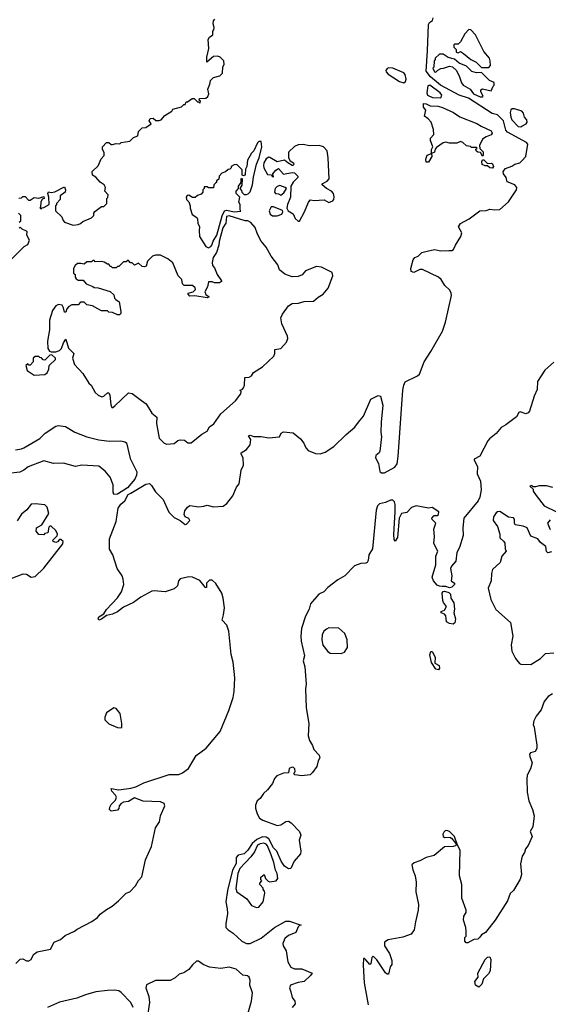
# Model space of a CAD drawing. Extents: x 2220520 to 2384350, y 721165 to 893491.
# Tile 189 of 256: x 2343150 to 2347449, y 789690 to 797699. Entities that reach past the tile are written whole.
import ezdxf

# ---------------------------------------------------------------- set-up
doc = ezdxf.new("R2010")
doc.units = 0

msp = doc.modelspace()

# ---------------------------------------------------------------- linework, layer by layer
at = {"layer": '0CON20XD'}
for points in [[(2343991.2, 793148.8), (2343984.3, 793175), (2343944, 793235), (2343906.2, 793345), (2343881.2, 793391.2), (2343880, 793475), (2343933.6, 793616.4), (2343951.8, 793725), (2343972.7, 793757.3), (2344005, 793785.6), (2344032.1, 793837.9), (2344055, 793846.5), (2344175, 793920.8), (2344205.3, 793925.3), (2344221.1, 793911.1), (2344255, 793858.6), (2344317.8, 793795), (2344362.8, 793692.8), (2344405, 793650), (2344454.3, 793624.3), (2344495, 793592.5), (2344507.5, 793595), (2344532.5, 793625), (2344525, 793642.5), (2344496.2, 793656.2), (2344488.8, 793675), (2344494, 793705), (2344514, 793735), (2344535, 793747.1), (2344606.8, 793736.8), (2344646.9, 793743.1), (2344675, 793750), (2344725, 793736.1), (2344805, 793740.8), (2344834.2, 793765), (2344884.4, 793825), (2344912.1, 793897.9), (2344935.7, 793925), (2344951.2, 794035), (2344970, 794075), (2344968, 794135), (2344950, 794165), (2344952.5, 794175), (2344995.9, 794204.1), (2345025, 794240), (2345031.2, 794285), (2345010, 794315), (2345025, 794318.8), (2345055, 794307.5), (2345115, 794310), (2345175, 794298.8), (2345263.3, 794306.7), (2345276.7, 794335), (2345295, 794346), (2345375, 794338.8), (2345435, 794290), (2345460, 794255), (2345475.9, 794215.9), (2345495.8, 794195.8), (2345555, 794170.8), (2345595, 794167.5), (2345635, 794182.5), (2345705, 794227.1), (2345804.5, 794325.5), (2345876.2, 794385), (2345905, 794426), (2345947.5, 794475), (2346005, 794611.2), (2346065, 794642.5), (2346085, 794637.5), (2346103.9, 794563.9), (2346090.5, 794425), (2346086.7, 794345), (2346091.3, 794305), (2346080.1, 794189.9), (2346073.3, 794176.7), (2346047.3, 794155), (2346044.1, 794135), (2346069.4, 794089.4), (2346078.7, 794025), (2346092, 794012), (2346116.8, 794013.2), (2346201.6, 794058.4), (2346219.8, 794085), (2346229.5, 794145), (2346267.1, 794685), (2346273.9, 794726.1), (2346285.6, 794754.4), (2346385, 794800.8), (2346402, 794815), (2346440, 794915), (2346495, 795000), (2346588, 795165), (2346612.3, 795237.7), (2346660.8, 795455), (2346660, 795475), (2346649.1, 795499.1), (2346606.6, 795536.6), (2346577.5, 795585), (2346555, 795605.6), (2346425, 795666), (2346405, 795665.7), (2346355, 795643.5), (2346335, 795649.4), (2346330.7, 795675), (2346351.4, 795745), (2346365, 795763.3), (2346390, 795775), (2346420, 795805), (2346463.1, 795816.9), (2346525, 795829.2), (2346575, 795818.6), (2346640.5, 795820.5), (2346665, 795822), (2346679.5, 795830.5), (2346693.3, 795865), (2346738.8, 795935), (2346746.4, 795966.4), (2346720, 796015), (2346735, 796040), (2346805, 796080), (2346892.5, 796145), (2346945, 796146.2), (2346975, 796158.8), (2347015, 796151.2), (2347055, 796153.8), (2347125, 796216.2), (2347191.2, 796315), (2347192.5, 796335), (2347177.5, 796355), (2347115, 796380), (2347107.5, 796415), (2347086, 796446), (2347083.3, 796465), (2347100.3, 796489.7), (2347153.9, 796506.1), (2347177, 796523), (2347216.7, 796535), (2347235, 796550), (2347265.8, 796585), (2347282.5, 796685), (2347271.1, 796701.1), (2347116.7, 796785), (2347105, 796800), (2347085.8, 796875.8), (2347035.5, 796925.5), (2346994, 796935), (2346799.4, 797059.4), (2346724.5, 797085), (2346572, 797165), (2346490, 797235), (2346455, 797280), (2346468, 797445), (2346475, 797660), (2346483.6, 797676.4), (2346507.7, 797692.3), (2346513.8, 797715)], [(2343143, 796247), (2343165, 796250), (2343175, 796260), (2343195, 796260), (2343221.7, 796231.7), (2343235, 796230), (2343268.3, 796251.7), (2343305, 796247.5), (2343345, 796260), (2343350, 796245), (2343331.7, 796238.3), (2343322.5, 796215), (2343320, 796175), (2343312.5, 796165), (2343325, 796160), (2343331.7, 796168.3), (2343345, 796170), (2343390, 796195), (2343387.5, 796255), (2343380, 796285), (2343385, 796300), (2343405, 796292.5), (2343435, 796297.5), (2343515, 796340), (2343522.5, 796315), (2343520, 796295), (2343480, 796265), (2343480, 796235), (2343450, 796205), (2343450, 796195), (2343440, 796185), (2343442.5, 796145), (2343492.5, 796095), (2343502.5, 796065), (2343515, 796052.5), (2343585, 796027.5), (2343626.7, 796033.3), (2343645, 796040), (2343663.3, 796056.7), (2343735, 796087.5), (2343752.5, 796105), (2343752.5, 796125), (2343760.7, 796139.3), (2343815, 796180), (2343835, 796180), (2343860, 796205), (2343860, 796245), (2343867, 796253), (2343870, 796275), (2343843, 796303), (2343847.5, 796335), (2343837.5, 796355), (2343805, 796377.5), (2343768.3, 796418.3), (2343743.3, 796433.3), (2343740, 796465), (2343789.3, 796510.7), (2343811.7, 796568.3), (2343837.5, 796595), (2343837.5, 796615), (2343823.3, 796645), (2343822.5, 796665), (2343855, 796700), (2343875, 796700), (2343893, 796683), (2343905, 796682.5), (2343935, 796692.5), (2343965, 796690), (2343975, 796700), (2344045, 796710), (2344075, 796740), (2344110, 796755), (2344115, 796790), (2344145, 796820), (2344175, 796822.5), (2344218.3, 796851.7), (2344202.5, 796875), (2344210, 796895), (2344235, 796897.5), (2344258.3, 796878.3), (2344285, 796877.5), (2344300, 796885), (2344330.7, 796919.3), (2344386.4, 796953.6), (2344395, 796970), (2344465, 796990), (2344485, 797010), (2344495, 797010), (2344505, 797030), (2344515, 797030), (2344553, 797057), (2344568.3, 797058.3), (2344595, 797030), (2344605, 797030), (2344615, 797020), (2344620, 797035), (2344610, 797045), (2344611.7, 797058.3), (2344665, 797060), (2344680, 797075), (2344687.5, 797095), (2344680, 797135), (2344697.5, 797175), (2344702.5, 797205), (2344725, 797227.5), (2344777, 797243), (2344800, 797265), (2344802.5, 797315), (2344812.5, 797335), (2344810, 797365), (2344780, 797395), (2344761.7, 797401.7), (2344725, 797400), (2344673, 797353), (2344673, 797393), (2344688.8, 797465), (2344683.6, 797536.4), (2344693.6, 797556.4), (2344720, 797575), (2344720, 797605), (2344730, 797615), (2344732.5, 797635), (2344722.5, 797665), (2344725, 797690), (2344738.3, 797701.7)], [(2346965, 797310), (2346980, 797325), (2346977.5, 797365), (2346970, 797385), (2346925, 797440), (2346857.5, 797575), (2346820, 797615), (2346801.7, 797618.3), (2346770, 797585), (2346735, 797520), (2346715, 797500), (2346685, 797500), (2346680, 797495), (2346680, 797475), (2346700, 797455), (2346700, 797435), (2346715, 797430), (2346735, 797440), (2346760, 797425), (2346820, 797375), (2346863, 797353), (2346905, 797310), (2346965, 797310)], [(2346915, 797072.5), (2346920, 797075), (2346900, 797115), (2346901.7, 797128.3), (2346915, 797137.5), (2346985, 797120), (2347001.7, 797158.3), (2347010, 797165), (2347008.3, 797188.3), (2346970, 797205), (2346905, 797270), (2346865, 797267.5), (2346828.3, 797278.3), (2346785, 797320), (2346723.9, 797343.9), (2346685, 797377.5), (2346635, 797392.5), (2346595, 797417.5), (2346563, 797417), (2346530, 797385), (2346530, 797375), (2346520, 797365), (2346517, 797313), (2346510, 797305), (2346523.6, 797273.6), (2346535, 797272.5), (2346550.7, 797289.3), (2346575, 797302.5), (2346596.4, 797303.6), (2346645, 797320), (2346670, 797315), (2346702.5, 797285), (2346727.5, 797235), (2346742.5, 797185), (2346757.5, 797165), (2346813, 797133), (2346840, 797095), (2346895, 797072.5), (2346915, 797072.5)], [(2346275, 797184.4), (2346286.7, 797195), (2346293.5, 797215), (2346285, 797253.5), (2346275, 797267), (2346185, 797305.3), (2346151.7, 797308.3), (2346138.3, 797301.7), (2346128.8, 797285), (2346130, 797275), (2346145.7, 797255), (2346239.2, 797195), (2346275, 797184.4)], [(2346575, 797064), (2346583.3, 797085), (2346570.8, 797105), (2346485.4, 797165), (2346468.3, 797161.7), (2346460, 797105), (2346465.4, 797085), (2346506.2, 797065), (2346575, 797064)], [(2346475, 796540), (2346455, 796540), (2346452.5, 796565), (2346463.6, 796596.4), (2346500, 796610), (2346498.3, 796641.7), (2346510, 796665), (2346490, 796715), (2346490, 796735), (2346517.5, 796765), (2346516.7, 796805), (2346497.5, 796865), (2346473, 796893), (2346442.5, 796915), (2346453, 796963), (2346435, 796987.5), (2346435, 797016.2), (2346455, 797015.6), (2346487.3, 796997.3), (2346554.1, 796995.9), (2346590, 796985), (2346678.8, 796945), (2346729.5, 796909.5), (2346869.1, 796855), (2346901.9, 796831.9), (2346983.3, 796795), (2346991.2, 796785), (2346993.3, 796775), (2346985, 796762.5), (2346943, 796747), (2346915, 796727.5), (2346890, 796675), (2346891.7, 796651.7), (2346920, 796625), (2346920, 796595), (2346915, 796590), (2346898.3, 796618.3), (2346875, 796620), (2346861.7, 796631.7), (2346860, 796645), (2346870, 796655), (2346865, 796660), (2346825, 796660), (2346817, 796667), (2346785, 796672.5), (2346755, 796700), (2346735, 796707.5), (2346705, 796693.3), (2346645, 796693.3), (2346615, 796702.5), (2346595, 796696.7), (2346540.7, 796659.3), (2346530, 796645), (2346525, 796620), (2346500, 796610), (2346502.5, 796585), (2346475, 796540)], [(2347225, 796826.7), (2347235, 796832.5), (2347268.3, 796851.7), (2347276.7, 796865), (2347273.3, 796885), (2347256.1, 796906.1), (2347248.6, 796938.6), (2347234.1, 796954.1), (2347175, 796973.3), (2347155, 796973.3), (2347144.2, 796965), (2347138, 796945), (2347143.8, 796905), (2347153.3, 796885), (2347205, 796830), (2347225, 796826.7)], [(2344685, 795843.3), (2344705, 795853.3), (2344713.8, 795865), (2344723.9, 795896.1), (2344754, 795945), (2344796.1, 796103.9), (2344815.7, 796144.3), (2344835, 796150.8), (2344895, 796136.2), (2344948.3, 796141.7), (2344942.5, 796152.5), (2344942.5, 796195), (2344932.5, 796215), (2344940, 796255), (2344910, 796285), (2344910, 796305), (2344930, 796325), (2344930, 796345), (2344950, 796375), (2344950, 796405), (2344955, 796410), (2344960, 796405), (2344956.4, 796353.6), (2344940, 796325), (2344955, 796310), (2344957.5, 796295), (2344976.4, 796276.4), (2344995, 796275.8), (2345008.9, 796281.1), (2345025, 796298), (2345042.9, 796355), (2345051.5, 796418.5), (2345077.2, 796522.8), (2345096.7, 796575), (2345118.5, 796665), (2345115, 796707.5), (2345095, 796706.7), (2345085, 796697.5), (2345055, 796632.5), (2345036.4, 796613.6), (2345003, 796557), (2344996.2, 796505), (2344987, 796483), (2344985, 796440), (2344975, 796430), (2344960, 796435), (2344958.3, 796478.3), (2344915, 796520), (2344893, 796517), (2344870, 796505), (2344870, 796495), (2344858.3, 796481.7), (2344845, 796480), (2344825, 796460), (2344795, 796450), (2344773, 796427), (2344768.3, 796401.7), (2344751.7, 796388.3), (2344750, 796375), (2344741.7, 796368.3), (2344730, 796355), (2344725, 796330), (2344685, 796330), (2344675, 796340), (2344651.7, 796338.3), (2344650, 796325), (2344640, 796315), (2344640, 796295), (2344625, 796280), (2344595, 796270), (2344577, 796253), (2344555, 796252.5), (2344525, 796271.2), (2344510.8, 796269.2), (2344504, 796255), (2344506, 796236), (2344526.1, 796216.1), (2344537.5, 796185), (2344537.5, 796165), (2344553, 796113), (2344590, 796090), (2344596.4, 796076.4), (2344600, 796045), (2344613.3, 796015), (2344608.8, 795985), (2344612.5, 795935), (2344663.9, 795853.9), (2344685, 795843.3)], [(2345425, 796060), (2345466, 796135), (2345500, 796215), (2345515, 796232.5), (2345545, 796227.5), (2345625, 796232.5), (2345665, 796211.2), (2345695.8, 796225), (2345704.2, 796235), (2345707.6, 796257.6), (2345702, 796285), (2345686.2, 796305), (2345645.6, 796325.6), (2345610, 796355), (2345610, 796365), (2345650, 796385), (2345665.7, 796405), (2345660, 796575), (2345651.7, 796631.7), (2345620, 796665), (2345585, 796676.7), (2345506.4, 796673.6), (2345455, 796683.3), (2345415, 796680), (2345383.9, 796666.1), (2345340, 796625), (2345337.5, 796615), (2345337.5, 796575), (2345350.7, 796550.7), (2345376.7, 796535), (2345380, 796525), (2345375, 796513.3), (2345365, 796513.3), (2345330, 796535), (2345305, 796557.5), (2345245, 796543.3), (2345185, 796578.8), (2345175, 796580), (2345155, 796568), (2345135.7, 796535), (2345132.8, 796512.8), (2345136, 796495), (2345165, 796440), (2345197.5, 796437.5), (2345203.6, 796423.6), (2345215, 796420), (2345207.5, 796445), (2345234.5, 796475.5), (2345255, 796487.5), (2345295, 796442), (2345365, 796456.2), (2345385, 796452), (2345413.3, 796425), (2345413.3, 796415), (2345398.3, 796401.7), (2345373.2, 796376.8), (2345356.2, 796345), (2345352.5, 796255), (2345327.5, 796195), (2345322.5, 796165), (2345333.6, 796143.6), (2345375, 796120), (2345390.7, 796080.7), (2345415, 796060), (2345425, 796060)], [(2346995, 796490), (2346973.3, 796493.3), (2346955, 796510), (2346935, 796510), (2346910.7, 796520.7), (2346907.5, 796545), (2346915, 796560), (2346925, 796560), (2346955, 796530), (2346985, 796532.5), (2346995, 796527.5), (2347002.5, 796505), (2346995, 796490)], [(2345275, 796272.5), (2345299.3, 796290.7), (2345320, 796325), (2345310, 796335), (2345265, 796350), (2345245, 796342.5), (2345227.5, 796325), (2345223.3, 796295), (2345230, 796285), (2345255, 796282.5), (2345275, 796272.5)], [(2343145, 796052.5), (2343158.3, 796061.7), (2343160, 796105), (2343140, 796125)], [(2345245, 796102.5), (2345283, 796117), (2345290, 796135), (2345288, 796148), (2345215, 796176), (2345195, 796176.7), (2345180, 796145), (2345186, 796116), (2345205, 796104), (2345245, 796102.5)], [(2344347.3, 794247.3), (2344405, 794251.9), (2344435, 794276), (2344455, 794282.5), (2344490, 794280), (2344517.5, 794257.5), (2344545, 794258), (2344632, 794328), (2344675, 794352), (2344695, 794386.2), (2344729.3, 794410.7), (2344787.1, 794492.9), (2344905, 794600), (2344947.5, 794655), (2344950, 794675), (2344940, 794685), (2344958.3, 794691.7), (2344970, 794705), (2344977.5, 794725), (2344981.7, 794788.3), (2345015, 794792.5), (2345035, 794802.5), (2345052, 794828), (2345125.5, 794874.5), (2345218.1, 794961.9), (2345225.5, 794985), (2345225, 795016.7), (2345275, 795024.4), (2345320, 795075), (2345331.4, 795105), (2345329.2, 795125), (2345283.3, 795225), (2345273.3, 795275), (2345287.5, 795305), (2345335, 795372.5), (2345365, 795390), (2345417.7, 795392.3), (2345464.2, 795405.8), (2345540.9, 795409.1), (2345577.9, 795442.1), (2345619.4, 795465), (2345659.5, 795515), (2345696.1, 795616.1), (2345691.7, 795641.7), (2345605, 795686), (2345565, 795690.8), (2345475, 795656.7), (2345447.3, 795622.7), (2345415, 795611.2), (2345365, 795606.7), (2345307.7, 795627.7), (2345263.3, 795665), (2345250, 795705), (2345195.9, 795775.9), (2345155, 795847.5), (2345115, 795897.5), (2345083.8, 795955), (2345065, 796007.5), (2345029.3, 796049.3), (2345005, 796062.5), (2344985, 796063.8), (2344855, 796103.8), (2344831.4, 796098.6), (2344825.8, 796044.2), (2344801.2, 796005), (2344772, 795895), (2344770, 795865), (2344750, 795805), (2344723.1, 795765), (2344716.2, 795723.8), (2344718.3, 795698.3), (2344735, 795680), (2344756, 795626), (2344792.5, 795575), (2344791.7, 795568.3), (2344775, 795557.5), (2344735, 795557.5), (2344715, 795566.7), (2344685, 795567.5), (2344678.8, 795525), (2344656.7, 795485), (2344663.6, 795463.6), (2344690, 795445), (2344675, 795437.5), (2344575, 795453.8), (2344535, 795450), (2344520, 795465), (2344520, 795475), (2344560, 795485), (2344580, 795505), (2344578.3, 795518.3), (2344555, 795537.5), (2344487, 795537), (2344475, 795550), (2344467.5, 795585), (2344440, 795615), (2344395, 795720), (2344355, 795752.5), (2344295, 795782.5), (2344255, 795782.5), (2344230, 795775), (2344190, 795735), (2344177.5, 795695), (2344165, 795687.5), (2344145, 795690), (2344115, 795717.5), (2344083, 795703), (2344065, 795720), (2344051.7, 795721.7), (2344035, 795740), (2344025, 795740), (2344015, 795730), (2343995, 795730), (2343955, 795690), (2343945, 795690), (2343935, 795680), (2343905, 795680), (2343895, 795690), (2343885, 795690), (2343875, 795710), (2343865, 795710), (2343837, 795727), (2343815, 795732.5), (2343765, 795730), (2343755, 795740), (2343745, 795740), (2343735, 795730), (2343695, 795730), (2343675, 795710), (2343646.7, 795716.7), (2343620, 795715), (2343600.7, 795699.3), (2343587.5, 795675), (2343588.3, 795638.3), (2343600, 795625), (2343600, 795605), (2343610, 795590), (2343625, 795580), (2343665, 795580), (2343691.7, 795551.7), (2343745, 795530), (2343755, 795520), (2343787, 795517), (2343887, 795487), (2343915, 795460), (2343920, 795435), (2343931.7, 795421.7), (2343960, 795405), (2343972.5, 795325), (2343971.7, 795308.3), (2343961.7, 795298.3), (2343945, 795297.5), (2343905, 795317.5), (2343875, 795320), (2343865, 795330), (2343815, 795330), (2343785, 795347.5), (2343741.7, 795371.7), (2343695, 795380), (2343675, 795400), (2343645, 795400), (2343625, 795380), (2343575, 795380), (2343550, 795365), (2343533, 795347), (2343525, 795320), (2343515, 795320), (2343507.5, 795355), (2343495, 795377.5), (2343465, 795382.5), (2343445, 795372.5), (2343415.7, 795334.3), (2343391.2, 795255), (2343393.3, 795175), (2343376.2, 795085), (2343380, 795025), (2343393.6, 795003.6), (2343407, 794997), (2343445, 794996.7), (2343475, 795008.8), (2343491.2, 795025), (2343505, 795070), (2343525, 795100), (2343547.3, 795027.3), (2343590, 794985), (2343578.8, 794945), (2343596.7, 794895), (2343662.3, 794822.3), (2343711.7, 794741.7), (2343732.5, 794725), (2343765, 794667.5), (2343787.5, 794645), (2343819.3, 794630.7), (2343835, 794636.7), (2343865, 794663.3), (2343875, 794662.5), (2343883.8, 794645), (2343890, 794565), (2343900, 794545), (2343906.7, 794543.3), (2343925, 794557.5), (2344035, 794663.3), (2344065, 794658), (2344140.9, 794600.9), (2344178.8, 794575), (2344225, 794497.5), (2344266, 794465), (2344264, 794415), (2344285, 794293.8), (2344326.1, 794253.9), (2344347.3, 794247.3)], [(2343075, 795742.5), (2343187, 795853), (2343215, 795870), (2343230, 795905), (2343207.5, 795945), (2343210, 795975), (2343205, 795980), (2343170, 795995), (2343155, 796010), (2343147, 796003)], [(2343268.3, 794808.3), (2343355, 794812.5), (2343373, 794827), (2343387.5, 794855), (2343390, 794885), (2343440, 794935), (2343440, 794945), (2343411.7, 794971.7), (2343395, 794970), (2343355, 794930), (2343341.7, 794931.7), (2343328.3, 794948.3), (2343315, 794950), (2343305, 794960), (2343275, 794960), (2343260, 794945), (2343260, 794915), (2343235, 794890), (2343225, 794890), (2343215, 794900), (2343200, 794885), (2343210, 794845), (2343268.3, 794808.3)], [(2347495, 794914.5), (2347420.5, 794849.5), (2347361.9, 794755), (2347359.1, 794690.9), (2347333, 794637), (2347295.8, 794514.2), (2347285, 794501.2), (2347265.8, 794494.2), (2347221.7, 794508.3), (2347209.2, 794505), (2347191.4, 794468.6), (2347105, 794402.9), (2347065, 794381.9), (2347025, 794332.5), (2346970.3, 794289.7), (2346956.7, 794273.3), (2346892.5, 794147.5), (2346847.5, 794125), (2346846.7, 794115), (2346872.5, 794065), (2346870.8, 794005), (2346898.6, 793945), (2346903.6, 793875), (2346891.8, 793815), (2346877.9, 793785), (2346762.9, 793645), (2346752.9, 793565), (2346756.6, 793503.4), (2346725.7, 793405), (2346704.4, 793365.6), (2346698.1, 793295), (2346662.9, 793255), (2346654.4, 793235), (2346664.7, 793175), (2346658.8, 793135), (2346685, 793116.2), (2346685.6, 793105), (2346665, 793084.3), (2346645, 793078.8), (2346615, 793088.6), (2346585, 793089.2), (2346565, 793090), (2346545, 793099.2), (2346514.4, 793135), (2346505.6, 793165), (2346534.2, 793265), (2346535.6, 793334.4), (2346550, 793375), (2346518.8, 793438.8), (2346523.1, 793495), (2346519.2, 793555), (2346533.3, 793605), (2346503.9, 793633.9), (2346503.3, 793645), (2346520, 793665), (2346545, 793666.7), (2346555, 793673.8), (2346558, 793695), (2346505, 793730.6), (2346475, 793725.6), (2346375, 793745.3), (2346337.7, 793732.3), (2346298.5, 793691.5), (2346255, 793681.4), (2346236.5, 793645), (2346223, 793487), (2346205, 793457.5), (2346195, 793470), (2346191.6, 793511.6), (2346203.6, 793696.4), (2346203.7, 793755), (2346198, 793778), (2346185, 793789.6), (2346165, 793791.7), (2346125, 793770.9), (2346077.7, 793762.3), (2346059.4, 793745), (2346049.9, 793710.1), (2346020.3, 793395), (2345990, 793345), (2345985, 793300), (2345976.1, 793283.9), (2345965, 793277.5), (2345925, 793276.7), (2345872.7, 793257.3), (2345793.9, 793176.1), (2345737.7, 793142.3), (2345655, 793080), (2345624.3, 793045.7), (2345583.8, 793025), (2345515, 792948.8), (2345503.1, 792905), (2345473.2, 792846.8), (2345442.8, 792747.2), (2345435.2, 792684.8), (2345438, 792645), (2345465.4, 792525), (2345455.5, 792485), (2345469.2, 792435), (2345479.6, 792295), (2345473.8, 792255), (2345480.5, 792100.5), (2345502.2, 791975), (2345497.5, 791875), (2345506.2, 791835), (2345530.8, 791795), (2345542.1, 791762.1), (2345585, 791717.5), (2345590, 791695), (2345578.1, 791671.9), (2345566.9, 791625), (2345532.2, 791575), (2345512.4, 791557.6), (2345445, 791548.6), (2345387.5, 791557.5), (2345379.4, 791565), (2345390.8, 791585), (2345387.9, 791605), (2345377.3, 791617.3), (2345365, 791620.5), (2345342.3, 791607.7), (2345335.8, 791574.2), (2345295, 791570.8), (2345240.8, 791549.2), (2345222.7, 791527.3), (2345205, 791486.8), (2345165.9, 791435), (2345133.7, 791405), (2345106.1, 791363.9), (2345081.6, 791345), (2345068.8, 791311.2), (2345068.3, 791285), (2345080.6, 791240.6), (2345099.7, 791205), (2345127.6, 791187.6), (2345245, 791145.8), (2345275, 791151.1), (2345315, 791176.9), (2345335, 791180.8), (2345356.6, 791166.6), (2345424.5, 791095), (2345435.6, 791065), (2345422.5, 791025), (2345437.5, 790935), (2345433.8, 790915), (2345381.2, 790855), (2345355.5, 790794.5), (2345335, 790793.1), (2345305, 790814.4), (2345276.5, 790855), (2345242.5, 790935), (2345215, 790963.1), (2345176.8, 791036.8), (2345155, 791049), (2345125, 791052.2), (2345079, 791031), (2345041.6, 790998.4), (2345005, 790943.2), (2344975, 790914), (2344927.1, 790902.9), (2344910, 790885), (2344909.5, 790835), (2344879.5, 790780.5), (2344839.2, 790615), (2344825.7, 790525), (2344836.9, 790466.9), (2344838.8, 790428.8), (2344826, 790345), (2344827.5, 790315), (2344844.2, 790295), (2344885, 790269.1), (2344956.9, 790205), (2344995, 790183.8), (2345025.3, 790184.7), (2345115, 790227.5), (2345221.2, 790315), (2345315, 790366), (2345343.9, 790366.1), (2345440, 790335), (2345425, 790332.5), (2345415, 790320), (2345395, 790273.8), (2345335, 790250), (2345305.7, 790225), (2345289.2, 790185), (2345292, 790165), (2345317.8, 790125), (2345330.5, 790035), (2345355, 789991.2), (2345385, 789980), (2345445, 789978), (2345530, 789945), (2345516.3, 789923.7), (2345465, 789876.2), (2345415, 789867.5), (2345353.8, 789845), (2345344.2, 789825), (2345355, 789792.5), (2345367, 789747), (2345388.8, 789715), (2345391.2, 789695), (2345365, 789663.3)], [(2343115, 794199.2), (2343165, 794207.1), (2343185, 794217.1), (2343315, 794291.2), (2343357.8, 794335), (2343445, 794392), (2343465, 794398), (2343521.2, 794391.2), (2343598.8, 794345), (2343695, 794306.7), (2343795, 794280.6), (2343881.4, 794271.4), (2343973.1, 794273.1), (2344006.2, 794266.2), (2344017.9, 794257.9), (2344048.7, 794128.7), (2344102.1, 794022.1), (2344100.4, 793995), (2344087.3, 793962.7), (2344027.9, 793892.1), (2343945, 793839.1), (2343916.9, 793836.9), (2343910.9, 793855), (2343911.2, 793915), (2343885, 793978), (2343845, 794028), (2343795, 794066.2), (2343655, 794074.5), (2343604.5, 794064.5), (2343505, 794091.9), (2343425, 794088.1), (2343345, 794110), (2343219.4, 794060.6), (2343185, 794034.3), (2343151.1, 794018.9), (2343055, 794008.6)], [(2347485, 793894), (2347435, 793907.5), (2347375, 793907.5), (2347345, 793900), (2347325, 793900), (2347315, 793910), (2347300, 793905), (2347325, 793880), (2347327.5, 793865), (2347349.3, 793829.3), (2347415, 793746), (2347511.2, 793698.8)], [(2343080, 793155), (2343178.3, 793191.7), (2343205, 793190), (2343244.4, 793164.4), (2343275, 793171.1), (2343345, 793237.8), (2343501.9, 793435), (2343503.8, 793455), (2343485, 793470), (2343475, 793470), (2343458.3, 793451.7), (2343445, 793446.7), (2343422.5, 793455), (2343420, 793465), (2343455, 793500), (2343457.5, 793515), (2343443, 793543), (2343405, 793580), (2343395, 793580), (2343388.3, 793571.7), (2343380, 793525), (2343355, 793520), (2343345, 793510), (2343305, 793512.5), (2343285, 793540), (2343287.5, 793565), (2343328.8, 793591.2), (2343386.4, 793683.6), (2343373.9, 793733.9), (2343353.6, 793753.6), (2343275, 793762), (2343242.5, 793757.5), (2343208.3, 793711.7), (2343165, 793676.7), (2343128.3, 793621.7)], [(2347475, 793371.2), (2347445, 793362.5), (2347433.3, 793373.3), (2347430, 793415), (2347386.1, 793446.1), (2347365, 793476.7), (2347307, 793497), (2347276.2, 793565), (2347245, 793579.2), (2347180, 793590), (2347173.3, 793603.3), (2347173.8, 793635), (2347165, 793648), (2347125, 793652), (2347055, 793698), (2347035, 793695.8), (2347025, 793688), (2347002.5, 793655), (2347000, 793625), (2347037, 793577), (2347055.8, 793515), (2347054.3, 793484.3), (2347086.7, 793455), (2347095, 793440), (2347097.5, 793395), (2347106.7, 793375), (2347072.5, 793335), (2347056.7, 793285), (2346995, 793227.5), (2346986.2, 793195), (2346984, 793135), (2346961.4, 793075), (2346982.7, 792982.7), (2347021.2, 792901.2), (2347142.5, 792795), (2347161.2, 792685), (2347146.7, 792615), (2347153.6, 792563.6), (2347183.3, 792503.3), (2347215, 792462.5), (2347227, 792457), (2347306.4, 792453.6), (2347385, 792502.5), (2347426.4, 792543.6), (2347495, 792548.8)], [(2347465, 793630), (2347442.5, 793605), (2347465, 793553.3)], [(2343118.2, 790021.8), (2343152.7, 790057.3), (2343175, 790060), (2343205, 790044.3), (2343225, 790044.3), (2343243.3, 790055), (2343263.3, 790095), (2343292.1, 790117.9), (2343400.6, 790139.4), (2343430, 790195), (2343482.7, 790217.3), (2343519.3, 790250.7), (2343595, 790284.2), (2343617.9, 790302.1), (2343736.3, 790363.7), (2343782.7, 790397.3), (2343805.7, 790424.3), (2343855, 790462), (2343902.3, 790487.7), (2343952.5, 790532.5), (2344015, 790593.8), (2344046.7, 790605), (2344091.2, 790655), (2344115, 790697.5), (2344143.6, 790726.4), (2344173.8, 790865), (2344223.3, 790975), (2344253.8, 791125), (2344285.8, 791174.2), (2344295, 791222.5), (2344330, 791305), (2344323.9, 791323.9), (2344295, 791336), (2344155, 791342), (2344085, 791370.8), (2344035, 791339.4), (2343995, 791333.8), (2343975, 791323.3), (2343960, 791305), (2343957, 791283), (2343945, 791270), (2343895, 791262.5), (2343880, 791275), (2343881.9, 791295), (2343893.3, 791315), (2343929.2, 791350.8), (2343936.4, 791375), (2343930.3, 791390.3), (2343900, 791425), (2343893.3, 791445), (2343955, 791433.8), (2344055, 791447.1), (2344095, 791459.4), (2344159.1, 791490.9), (2344365, 791558.8), (2344445, 791560), (2344475, 791572), (2344522.3, 791607.7), (2344585, 791713.3), (2344665.9, 791774.1), (2344779.6, 791910.4), (2344849.7, 792080.3), (2344885.4, 792184.6), (2344894.5, 792235), (2344900, 792345), (2344887, 792473), (2344868.9, 792535), (2344851.4, 792725), (2344834, 792774), (2344796.7, 792815), (2344807, 792857), (2344816.2, 792915), (2344804.2, 792994.2), (2344793.8, 793035), (2344745, 793113.3), (2344715, 793140), (2344695, 793140), (2344670, 793115), (2344668.3, 793081.7), (2344655, 793080), (2344650, 793095), (2344616.1, 793136.1), (2344555.7, 793165.7), (2344525, 793167.5), (2344455, 793152), (2344442.5, 793135), (2344434, 793095), (2344405, 793069.2), (2344333.9, 793046.1), (2344245, 793054), (2344225, 793050), (2344135, 793002.5), (2344075, 792958.1), (2343995, 792920.8), (2343945, 792882.9), (2343905, 792864.2), (2343856.1, 792853.9), (2343815, 792823.1), (2343795, 792816), (2343788.6, 792825), (2343795, 792842), (2343834.3, 792865.7), (2343855, 792900.8), (2343945, 792997.5), (2343979.2, 793045), (2343997.5, 793105), (2343991.2, 793148.8)], [(2346675, 792783.1), (2346646.4, 792786.4), (2346621.3, 792801.3), (2346615, 792850), (2346605, 792863.3), (2346577.5, 792875), (2346577.5, 792885), (2346605, 792896.2), (2346622, 792925), (2346597.2, 792957.2), (2346591.1, 792975), (2346585.8, 793034.2), (2346593, 793047), (2346605, 793052), (2346639.5, 793039.5), (2346655, 793027.5), (2346657.1, 792995), (2346681.8, 792955), (2346686.2, 792905), (2346680.5, 792875), (2346693.3, 792825), (2346688, 792792), (2346675, 792783.1)], [(2345765, 792543.9), (2345790.8, 792555), (2345816.5, 792593.5), (2345813.8, 792655), (2345795.4, 792705.4), (2345745, 792750), (2345665, 792751.2), (2345645, 792741.2), (2345624, 792725), (2345610, 792695), (2345606, 792655), (2345615, 792611.2), (2345655, 792560), (2345675, 792545.8), (2345765, 792543.9)], [(2346555, 792412), (2346535, 792416.2), (2346500.3, 792470.3), (2346486.6, 792533.4), (2346495, 792561.2), (2346505, 792560), (2346530.4, 792515), (2346526, 792466), (2346561.9, 792445), (2346565.5, 792424.5), (2346555, 792412)], [(2347482.5, 792215), (2347447.5, 792195), (2347416.4, 792153.6), (2347390, 792085), (2347350, 792035), (2347331.2, 791995), (2347326.7, 791965), (2347333.9, 791943.9), (2347357.3, 791797.3), (2347355, 791770), (2347342.4, 791747.6), (2347305, 791737.1), (2347297.1, 791725), (2347298.9, 791705), (2347318.1, 791655), (2347305, 791606.7), (2347276.2, 791555), (2347273.3, 791525), (2347276.7, 791415), (2347291.2, 791345), (2347320, 791275), (2347333.6, 791223.6), (2347323.8, 791135), (2347302.5, 791095), (2347317.5, 791055), (2347286.7, 790983.3), (2347263.9, 790956.1), (2347256.2, 790925), (2347237.5, 790895), (2347223, 790833), (2347230.6, 790745), (2347220.4, 790709.6), (2347165, 790616.2), (2347138.9, 790591.1), (2347116.9, 790533.1), (2347015.8, 790374.2), (2346938.6, 790275), (2346905.7, 790254.3), (2346892.7, 790237.3), (2346875, 790220), (2346843, 790217), (2346795, 790190), (2346781.7, 790191.7), (2346770, 790205), (2346770, 790235), (2346780, 790245), (2346780, 790285), (2346777.5, 790315), (2346760, 790375), (2346763.6, 790406.4), (2346781.7, 790438.3), (2346782.5, 790455), (2346746, 790555), (2346745.8, 790665.8), (2346728, 790735), (2346731.2, 790945), (2346710, 790985), (2346687.5, 791055), (2346646.7, 791095), (2346625, 791103.1), (2346609.6, 791100.4), (2346599.1, 791090.9), (2346592.5, 791075), (2346594.5, 791054.5), (2346607.1, 791047.1), (2346648.8, 791048.8), (2346663, 791043), (2346698.3, 790998.3), (2346700, 790985), (2346695, 790980), (2346675, 790973.8), (2346605, 790970), (2346520.3, 790899.7), (2346455, 790884), (2346405, 790856.2), (2346359.3, 790840.7), (2346340, 790825), (2346347.5, 790785), (2346366.7, 790735), (2346373.3, 790685), (2346371.2, 790605), (2346393, 790503), (2346390, 790455), (2346369.8, 790360.2), (2346359.6, 790295), (2346335, 790261.5), (2346265, 790235.5), (2346147.5, 790215), (2346117.5, 790195), (2346117.5, 790165), (2346156.7, 790105), (2346176.1, 790046.1), (2346176.4, 790013.6), (2346162.5, 789995), (2346150, 789935), (2346140, 789935), (2346125, 789947.5), (2346055, 790053.3), (2346025, 790082.5), (2346015, 790070), (2346005, 790020), (2345997, 790013), (2345965, 790053.3), (2345955, 790062.5), (2345945, 790062.5), (2345942.3, 790007.7), (2345952.6, 789865), (2345983.5, 789685)], [(2343975, 791940), (2343980, 791945), (2343980, 791975), (2343966.7, 792055), (2343935, 792097.5), (2343915, 792102.5), (2343855, 792060), (2343842.5, 792025), (2343842.5, 792005), (2343875, 791972.5), (2343945, 791942.5), (2343975, 791940)], [(2345075, 790476.7), (2345095, 790480), (2345130, 790525), (2345142.5, 790595), (2345141.7, 790611.7), (2345130, 790625), (2345130, 790635), (2345102.5, 790665), (2345103, 790677), (2345120, 790695), (2345110, 790705), (2345110, 790725), (2345137, 790747), (2345150, 790715), (2345171.7, 790691.7), (2345185, 790687.5), (2345235, 790694.2), (2345248.6, 790715), (2345244.2, 790755), (2345230.6, 790780.6), (2345217, 790845), (2345195.1, 790905.1), (2345165, 790978.1), (2345155, 790992.3), (2345135, 791000.6), (2345105, 790996.5), (2345085, 790983.8), (2345058.9, 790931.1), (2345029.4, 790890.6), (2344940, 790795), (2344924.5, 790755), (2344908, 790632), (2344915, 790604.5), (2344997.6, 790547.6), (2345034.4, 790494.4), (2345075, 790476.7)], [(2344991.8, 789565), (2345035.9, 789715), (2345043.6, 789785), (2345020.5, 789845), (2345025.7, 789885.7), (2345015, 789911.9), (2345001.7, 789921.7), (2344965, 789927.5), (2344910.8, 789975), (2344855, 789991.8), (2344785, 789981.5), (2344695, 789992.9), (2344642.5, 790015), (2344605, 790042.5), (2344588.3, 790041.7), (2344555, 790012.5), (2344525, 789973.8), (2344485, 789946.7), (2344447.5, 789935), (2344415, 789906.7), (2344375, 789883.8), (2344255, 789883.3), (2344180.7, 789849.3), (2344176.7, 789825), (2344200, 789755), (2344206.9, 789705), (2344168.6, 789455)], [(2346885, 789830), (2346857.5, 789845), (2346852.5, 789875), (2346877.5, 789912.5), (2346876, 789945), (2346935.5, 790055), (2346955, 790074.4), (2346975, 790076.2), (2346982.5, 790055), (2346976.4, 789963.6), (2346963, 789937), (2346921.7, 789898.3), (2346910, 789855), (2346885, 789830)], [(2344073.5, 789665), (2344053.9, 789703.9), (2343975, 789786.2), (2343955, 789798.8), (2343925, 789806), (2343865, 789802), (2343769.1, 789790.9), (2343685, 789768.6), (2343615, 789739.5), (2343475, 789708.1), (2343375.4, 789665)]]:
    msp.add_lwpolyline(points, dxfattribs=at)

doc.saveas('drawing.dxf')
